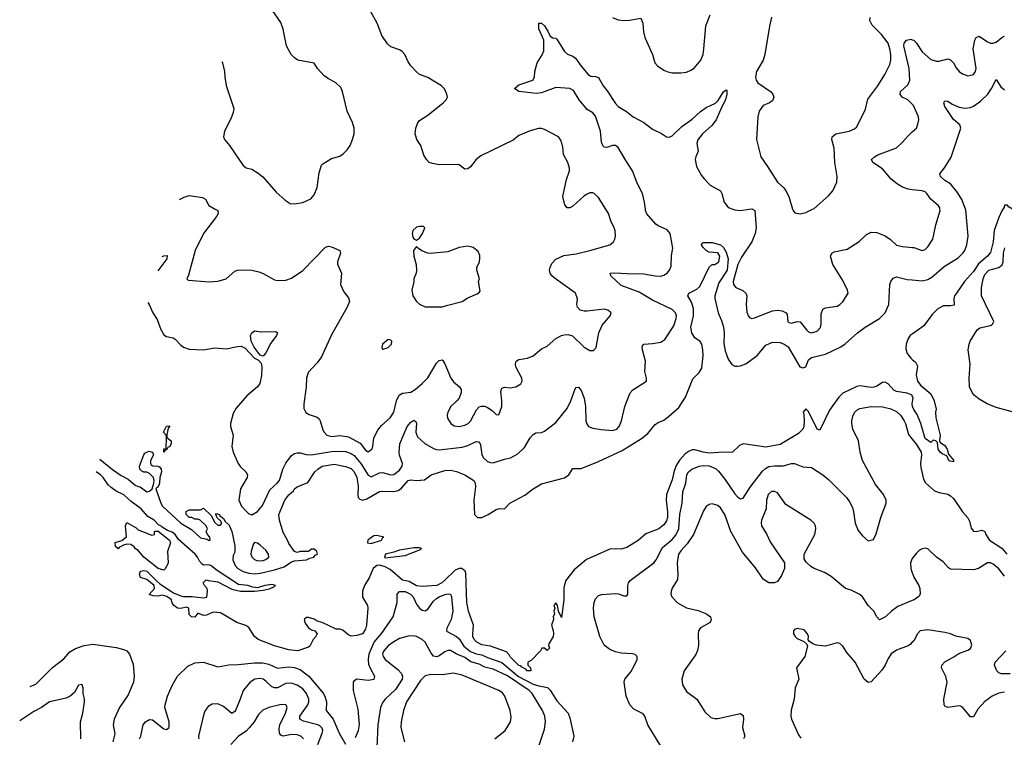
# Model space of a CAD drawing. Header units: inches. Extents: x 1473912 to 1647258, y 640388 to 773423.
# Tile 231 of 256: x 1483716 to 1490648, y 736281 to 741335. Entities that reach past the tile are written whole.
import ezdxf

# ---------------------------------------------------------------- set-up
doc = ezdxf.new("R2010")
doc.units = ezdxf.units.IN
doc.header["$MEASUREMENT"] = 0
for name, color, linetype in [('B4783', 7, 'Continuous'), ('B4784', 7, 'Continuous'), ('B4793', 7, 'Continuous'), ('B4794', 7, 'Continuous')]:
    doc.layers.add(name, color=color, linetype=linetype)

msp = doc.modelspace()

# ---------------------------------------------------------------- linework, layer by layer
at = {"layer": 'B4783', "color": 5}
for points, elevation in [([(1484619.2, 739342.7), (1484626.5, 739330), (1484653.7, 739270), (1484682.8, 739222.8), (1484710, 739153.7), (1484730, 739116.4), (1484750, 739104.2), (1484795.5, 739095.5), (1484810, 739086), (1484850, 739041.6), (1484870, 739028.4), (1484910, 739014.4), (1485010, 739010.6), (1485090, 739023.8), (1485170, 739018), (1485250, 739034.4), (1485275.3, 739035.3), (1485302.2, 739022.2), (1485370, 738950.5), (1485396.1, 738936.1), (1485415.3, 738915.3), (1485420.3, 738890), (1485419, 738830), (1485406.5, 738773.5), (1485390, 738749.5), (1485314.4, 738685.6), (1485240.5, 738599.5), (1485218, 738562), (1485199.5, 738490), (1485200.3, 738470), (1485218.5, 738410), (1485210.2, 738330), (1485218.8, 738290), (1485254.6, 738210), (1485270, 738187), (1485308.7, 738150), (1485320.3, 738130), (1485316.5, 738110), (1485271.6, 738030), (1485258.3, 737950), (1485278.3, 737910), (1485310, 737873.4), (1485330, 737855.8), (1485350, 737848.2), (1485390, 737872), (1485426.5, 737913.5), (1485476.5, 738023.5), (1485529.8, 738070), (1485544.8, 738090), (1485568.8, 738170), (1485590, 738212.1), (1485630, 738265.5), (1485650, 738279.1), (1485670, 738284.7), (1485690, 738283.6), (1485732.5, 738272.5), (1485770, 738270.8), (1485910, 738293.3), (1485990, 738297), (1486010, 738294.1), (1486050, 738279.4), (1486070, 738264.6), (1486118.8, 738210), (1486170, 738126.4), (1486190, 738115.7), (1486250, 738144.8), (1486270, 738145.5), (1486330, 738128.6), (1486350, 738132.2), (1486390, 738163), (1486409.8, 738190), (1486411.6, 738210), (1486389, 738269), (1486386.5, 738286.5), (1486391.9, 738348.1), (1486443.7, 738470), (1486470, 738501.3), (1486490, 738514.3), (1486504.4, 738504.4), (1486509.1, 738490), (1486504.4, 738430), (1486517.6, 738397.6), (1486568.8, 738350), (1486630, 738315.3), (1486650, 738307.1), (1486670, 738305.8), (1486830, 738324.7), (1486870, 738336.8), (1486930, 738363.5), (1486942.8, 738362.8), (1486950, 738360.9), (1486960.3, 738340.3), (1486969.4, 738270), (1486980.3, 738250), (1487010, 738223.1), (1487030, 738215.3), (1487050, 738214), (1487130, 738240.9), (1487170.7, 738249.3), (1487223.1, 738276.9), (1487270, 738322.6), (1487309.9, 738390.1), (1487330, 738414), (1487350, 738425.7), (1487390, 738427.4), (1487410, 738436), (1487490, 738498.3), (1487570, 738596.5), (1487596.2, 738650), (1487625.6, 738734.4), (1487634.5, 738745.5), (1487650, 738748), (1487670, 738723), (1487689.2, 738670), (1487698.2, 738610), (1487702.7, 738510), (1487708.3, 738488.3), (1487720.3, 738470), (1487750, 738457.1), (1487810, 738449.4), (1487890, 738442.8), (1487919.5, 738450), (1487937.2, 738470), (1487953.5, 738510), (1487975.1, 738610), (1488013.3, 738706.7), (1488031.6, 738728.4), (1488128.7, 738790), (1488129, 738810), (1488118, 738858), (1488122.7, 738930), (1488100.4, 739010), (1488098, 739030), (1488101.5, 739038.5), (1488110, 739050.3), (1488170, 739053.6), (1488230, 739063.1), (1488258.4, 739081.6), (1488321.3, 739178.7), (1488338, 739230), (1488339.4, 739250), (1488333.3, 739270), (1488310, 739294), (1488170, 739358.5), (1488076.3, 739416.3), (1487950, 739462.9), (1487878, 739530), (1487874, 739550), (1487906.8, 739553.2), (1487990, 739546.4), (1488110, 739545.7), (1488190, 739531), (1488230, 739528.6), (1488250, 739534.6), (1488274.5, 739550), (1488291.6, 739570), (1488301.7, 739598.3), (1488304.7, 739675.3), (1488313.4, 739726.6), (1488295.6, 739830), (1488274.7, 739854.8), (1488210, 739884.2), (1488195.3, 739895.3), (1488130, 739967.6), (1488122, 739990), (1488120.8, 740000)], 740), ([(1485093.2, 740000), (1485110.4, 739990), (1485112.2, 739970), (1485101.1, 739950), (1485010.3, 739830), (1484950.4, 739710), (1484903.5, 739536.5), (1484892, 739510), (1484901, 739501), (1485050, 739488.2), (1485110, 739493.4), (1485170, 739510.7), (1485230, 739563), (1485250, 739570.5), (1485285.6, 739574.4), (1485350, 739570.3), (1485398.9, 739558.9), (1485430, 739548), (1485510, 739502.8), (1485530, 739497.3), (1485590, 739501.6), (1485630, 739514.4), (1485710, 739568.4), (1485870, 739733), (1485890, 739739.3), (1485910, 739734.9), (1485970.7, 739710), (1485974.9, 739690), (1485952.4, 739630), (1485952.5, 739612.5), (1485980.4, 739550), (1485974.9, 739470), (1485999, 739419), (1486030, 739376), (1486038, 739350), (1486022.4, 739310), (1485910, 739114.5), (1485840, 738960), (1485810, 738918.7), (1485746.7, 738850), (1485735.3, 738810), (1485732.7, 738747.3), (1485715.3, 738630), (1485715.8, 738595.8), (1485730, 738567.7), (1485753.7, 738553.7), (1485810, 738534.9), (1485823.9, 738523.9), (1485832.2, 738510), (1485850, 738447.3), (1485858.7, 738430), (1485878, 738410), (1485910, 738400.2), (1485972.9, 738407.1), (1486030, 738397.5), (1486112.9, 738352.9), (1486150, 738302.6), (1486170, 738292.4), (1486194.3, 738310), (1486203, 738330), (1486209.7, 738390), (1486236.3, 738443.7), (1486263.7, 738476.3), (1486323.5, 738530), (1486349.7, 738570), (1486368.4, 738651.6), (1486387.2, 738690), (1486410, 738704.7), (1486470, 738711.6), (1486500.5, 738730), (1486550, 738772.2), (1486590, 738812.2), (1486650, 738915.8), (1486670, 738935.8), (1486690, 738940.5), (1486695.6, 738935.6), (1486710, 738910.8), (1486751.8, 738810), (1486770, 738784.4), (1486813, 738750), (1486823.1, 738730), (1486823.1, 738710), (1486808.8, 738670), (1486794.4, 738650), (1486752.4, 738610), (1486730.4, 738570), (1486726.4, 738550), (1486728.5, 738528.5), (1486750.3, 738490.3), (1486774.7, 738474.7), (1486810, 738470.3), (1486850, 738479.1), (1486873, 738490), (1486890, 738508.5), (1486931.6, 738588.4), (1486950, 738608.4), (1486966.3, 738613.7), (1486990, 738612.2), (1487010, 738603.1), (1487041.7, 738581.7), (1487070, 738554.8), (1487090, 738551.3), (1487109.6, 738610.4), (1487111.1, 738650), (1487103.5, 738716.5), (1487110, 738738.8), (1487130, 738746), (1487170, 738742), (1487209.7, 738750.3), (1487243.7, 738770), (1487254.5, 738790), (1487251.8, 738810), (1487209.8, 738890), (1487206.4, 738910), (1487212, 738930), (1487230, 738941.1), (1487290, 738950.2), (1487330, 738966.9), (1487390, 739016.5), (1487430, 739034.9), (1487490.5, 739089.5), (1487530, 739111.3), (1487550, 739116.5), (1487577.2, 739117.2), (1487607.4, 739107.4), (1487690, 739028.2), (1487730, 739005.5), (1487755.1, 739004.9), (1487774, 739026), (1487794, 739130), (1487815.6, 739184.4), (1487872, 739250), (1487880.9, 739270), (1487857.2, 739290), (1487830, 739295.1), (1487710, 739281.3), (1487690, 739281.1), (1487660.9, 739290), (1487642, 739310), (1487639.1, 739330), (1487642.6, 739370), (1487628.4, 739408.4), (1487477.8, 739517.8), (1487462.9, 739530), (1487449.6, 739550), (1487445.6, 739570), (1487449.6, 739590), (1487462.5, 739617.5), (1487490.8, 739649.2), (1487545.8, 739674.2), (1487633.4, 739686.6), (1487730.8, 739709.2), (1487869.6, 739750.4), (1487896, 739770), (1487906.6, 739790), (1487909.5, 739810), (1487907.3, 739850), (1487901.6, 739870), (1487878, 739918), (1487860.4, 739970), (1487841.5, 740000)], 760), ([(1488737.6, 740000), (1488750, 739996), (1488790, 739991.7), (1488848.3, 740000)], 740), ([(1488875.2, 740000), (1488892, 739990), (1488900.7, 739870), (1488895, 739830), (1488870.2, 739770), (1488798.5, 739661.5), (1488771.8, 739610), (1488737.8, 739490), (1488740.2, 739470), (1488757.6, 739450), (1488806.7, 739426.7), (1488828.4, 739408.4), (1488835.3, 739390), (1488830.4, 739330), (1488836.1, 739276.1), (1488846, 739246), (1488856.3, 739236.3), (1488870, 739230.7), (1488890, 739234.9), (1489015.9, 739284.1), (1489050, 739288.4), (1489084.3, 739284.3), (1489111.5, 739271.5), (1489119.3, 739259.3), (1489124.9, 739210), (1489130, 739202), (1489150, 739198), (1489189.6, 739210.4), (1489210, 739208.2), (1489254.4, 739150), (1489270, 739135.8), (1489290, 739130.4), (1489330, 739141.7), (1489353.5, 739166.5), (1489358.5, 739190), (1489357.7, 739262.3), (1489370, 739297.3), (1489390, 739306.4), (1489470, 739318.4), (1489490, 739328.2), (1489511, 739349), (1489547.8, 739410), (1489544.7, 739430), (1489510, 739498.4), (1489440.5, 739610), (1489425.1, 739670), (1489433.2, 739690), (1489450, 739700.5), (1489540.5, 739719.5), (1489626.6, 739773.4), (1489677.7, 739822.3), (1489710, 739838), (1489750, 739836.4), (1489810, 739812.4), (1489846.7, 739786.7), (1489890, 739747.6), (1489930, 739736.5), (1490000, 739731.2)], 740), ([(1489157.6, 740000), (1489160.7, 739990), (1489174, 739974), (1489210, 739967.3), (1489250, 739977.1), (1489297.5, 740000)], 760), ([(1484281.1, 738239.5), (1484368.2, 738168.2), (1484430, 738125), (1484478.6, 738098.6), (1484530, 738057.4), (1484550, 738046.5), (1484564.9, 738044.9), (1484610, 738010.7), (1484630, 738015.5), (1484649.3, 738030), (1484660.9, 738070), (1484662, 738090), (1484657, 738110), (1484630, 738139.3), (1484610, 738149.3), (1484589.3, 738149.3), (1484576.5, 738156.5), (1484562, 738170), (1484559, 738190), (1484589, 738271), (1484598, 738282), (1484624.7, 738295.3), (1484651.3, 738290), (1484658, 738270), (1484636.3, 738230), (1484636.3, 738210), (1484640.9, 738200.9), (1484652.8, 738192.8), (1484690.3, 738190.3), (1484703.1, 738183.1), (1484713, 738170), (1484714.9, 738150), (1484703, 738110), (1484700.5, 738070), (1484690, 738045.2), (1484674.8, 738030), (1484709.2, 737930), (1484721.7, 737910), (1484850, 737789.3), (1484925.4, 737745.4), (1484990, 737686.7), (1485036, 737676), (1485050, 737666.8), (1485058, 737670), (1485055.3, 737690), (1485038, 737710), (1485028, 737730), (1485038, 737750), (1485028, 737770), (1484986, 737810), (1484970, 737818), (1484950, 737818), (1484928.7, 737828.7), (1484908, 737830), (1484888.7, 737850), (1484889, 737871), (1484910, 737882), (1484990, 737882), (1485010, 737894), (1485063.6, 737843.6), (1485090, 737794), (1485110, 737774), (1485130, 737774), (1485138, 737790), (1485130, 737806), (1485107.3, 737827.3), (1485098, 737850), (1485102, 737858), (1485122, 737850), (1485123.6, 737843.6), (1485150, 737822), (1485162, 737802), (1485190, 737776), (1485210, 737731.3), (1485231.6, 737628.4), (1485230, 737584), (1485218.3, 737561.7), (1485216.3, 737530), (1485232.3, 737490), (1485250.9, 737470), (1485288.8, 737448.8), (1485330, 737436.3), (1485370, 737433.2), (1485410, 737437.6), (1485510, 737460.1), (1485577.5, 737482.5), (1485630, 737516.2), (1485650, 737523.2), (1485734, 737530), (1485757.5, 737542.5), (1485786, 737550), (1485796.6, 737563.4), (1485811.8, 737570), (1485808.7, 737588.7), (1485790, 737606), (1485770, 737606), (1485748.9, 737588.9), (1485691.1, 737588.9), (1485670, 737582), (1485650, 737589), (1485610, 737645.2), (1485601.6, 737670), (1485570, 737723.7), (1485543.9, 737810), (1485541, 737850), (1485582, 737950), (1485610, 737987.7), (1485643.1, 738016.9), (1485650, 738030.4), (1485670, 738044.9), (1485744.8, 738075.2), (1485794.5, 738150), (1485814, 738170), (1485846.6, 738190), (1485930, 738204.2), (1486010, 738188.8), (1486050, 738173.2), (1486070, 738150.3), (1486090.2, 738109.8), (1486099.7, 738050), (1486095.8, 737990), (1486099.5, 737970), (1486110, 737957.6), (1486130, 737950.2), (1486160.2, 737959.8), (1486250, 738011.6), (1486270, 738014.8), (1486350, 738011.1), (1486381.5, 738018.5), (1486404.5, 738035.5), (1486450.5, 738090.5), (1486470, 738095.5), (1486510, 738090.7), (1486566.3, 738093.7), (1486613.2, 738130), (1486710, 738159), (1486750, 738161.3), (1486790, 738152.7), (1486851, 738130), (1486913.1, 738090), (1486922.8, 738070), (1486925.3, 738045.3), (1486913.5, 737950), (1486919, 737850), (1486939.5, 737830), (1486968.4, 737828.4), (1487014.2, 737850), (1487070, 737885.5), (1487092.9, 737892.9), (1487130, 737891), (1487166.6, 737930), (1487272.7, 737987.3), (1487330, 738031.4), (1487390, 738067.2), (1487551.8, 738108.2), (1487581.6, 738130), (1487610, 738174.8), (1487670, 738174.4), (1487790, 738222.3), (1487958.3, 738301.7), (1488094.3, 738385.7), (1488138.2, 738421.8), (1488190, 738483.8), (1488210, 738497.6), (1488250, 738514.9), (1488282.5, 738537.5), (1488356.1, 738603.9), (1488402.7, 738677.3), (1488455.2, 738804.8), (1488500.7, 738850), (1488519.1, 738880.9), (1488527.7, 738970), (1488526.4, 739010), (1488517.4, 739050), (1488507.8, 739067.8), (1488470, 739095.5), (1488449, 739130), (1488441.8, 739170), (1488459.6, 739250), (1488460.2, 739300.2), (1488446.6, 739346.6), (1488420.7, 739390), (1488426.6, 739410), (1488483.6, 739436.4), (1488505.1, 739454.9), (1488570, 739591.3), (1488590, 739611.3), (1488610, 739611.3), (1488638, 739630), (1488644, 739670), (1488630, 739692.3), (1488570, 739698.7), (1488550, 739708.3), (1488527.2, 739730), (1488516.2, 739750), (1488520.1, 739759.9), (1488530, 739765.5), (1488590, 739766.7), (1488650, 739748.2), (1488671.6, 739731.6), (1488690, 739698), (1488704.7, 739650), (1488695.6, 739570), (1488637.8, 739482.2), (1488610.2, 739390), (1488610.3, 739370.3), (1488632.9, 739270), (1488656.4, 739216.4), (1488670.1, 739170), (1488674.7, 739130), (1488674.1, 739054.1), (1488682, 739002), (1488703.4, 738943.4), (1488730, 738906.7), (1488750, 738895.9), (1488770, 738894.5), (1488790, 738896.9), (1488828.5, 738911.5), (1488907.1, 738970), (1488970, 739042), (1489015.6, 739064.4), (1489070, 739062), (1489098.9, 739050), (1489125.8, 739030), (1489209.1, 738890), (1489230, 738883), (1489251.7, 738890), (1489270, 738939.3), (1489290, 738956.5), (1489390, 738979.6), (1489498, 739030), (1489528.6, 739051.4), (1489613.3, 739130), (1489668.2, 739170), (1489769, 739231), (1489808, 739270), (1489834.7, 739330), (1489841.7, 739470), (1489848, 739492), (1489865.4, 739514.6), (1489890, 739522.8), (1489964.5, 739504.5), (1490000, 739501.9)], 720), ([(1484718.5, 739666.6), (1484730, 739671.2), (1484754.1, 739674.1), (1484752, 739650), (1484687.5, 739565.4)], 740), ([(1490000, 739120.3), (1489985.8, 739110), (1489970, 739089.7), (1489956.6, 739050), (1489955.6, 739015.6), (1489965, 738985), (1489990, 738950.4), (1490000, 738941.5)], 720), ([(1490000, 738685.8), (1489998.3, 738690), (1489965, 738705), (1489890, 738717), (1489870, 738725.4), (1489831.1, 738771.1), (1489810, 738782.7), (1489790, 738779.3), (1489750, 738753.5), (1489730, 738746.3), (1489710, 738744.9), (1489630, 738755.8), (1489610, 738752.7), (1489510, 738704.2), (1489482.6, 738677.4), (1489416.2, 738583.8), (1489350, 738445.2), (1489329.7, 738450), (1489270, 738575.3), (1489250, 738595.3), (1489231.3, 738570), (1489236.8, 738556.8), (1489239.5, 738510), (1489235.6, 738470), (1489228.8, 738450), (1489200, 738420), (1489070, 738343.9), (1488970, 738323.7), (1488810, 738348.3), (1488782.9, 738337.1), (1488734, 738290), (1488710, 738286.2), (1488668.3, 738288.3), (1488570, 738282), (1488528.1, 738288.1), (1488470, 738305.7), (1488450, 738304.9), (1488430, 738297.4), (1488401.9, 738278.1), (1488364.1, 738235.9), (1488340.5, 738199.5), (1488323.3, 738156.7), (1488310, 738095.1), (1488269.4, 737990.6), (1488266.2, 737950), (1488276.8, 737870), (1488276, 737830), (1488270, 737805.1), (1488250, 737777.6), (1488216.3, 737750), (1488125, 737715), (1488070, 737667.3), (1487990, 737617.2), (1487950, 737605.2), (1487910, 737609.3), (1487870, 737606), (1487706, 737534), (1487620.2, 737459.8), (1487558, 737382), (1487545.8, 737334.2), (1487547.3, 737250), (1487530, 737126), (1487508.7, 737168.7), (1487501.2, 737210), (1487490, 737228.7), (1487476, 737210), (1487482.8, 737190), (1487476, 737170), (1487481, 737150), (1487471, 737130), (1487474.8, 737110), (1487459.1, 737070), (1487472.3, 737032.3), (1487474.4, 737010), (1487472.4, 736990), (1487440.7, 736939.3), (1487438.8, 736930), (1487446.8, 736910), (1487430, 736893.2), (1487410, 736908.7), (1487392, 736908), (1487382, 736890), (1487316.9, 736823.1), (1487294, 736810), (1487294, 736790), (1487311.3, 736771.3), (1487314, 736750), (1487289, 736750), (1487280.4, 736760.4), (1487250, 736774), (1487244.2, 736784.2), (1487230, 736787.2), (1487170, 736847.2), (1487162.7, 736862.7), (1487142.6, 736882.6), (1487030, 736922.8), (1486970, 736933.3), (1486934, 736950), (1486915.8, 736970), (1486907.2, 736990), (1486905.7, 737010), (1486911.7, 737071.7), (1486875.4, 737170), (1486863.2, 737230), (1486856.1, 737436.1), (1486851.9, 737451.9), (1486828.8, 737468.8), (1486810, 737469.8), (1486781.3, 737458.7), (1486710, 737386.8), (1486688.9, 737370), (1486651.6, 737350), (1486550, 737343.5), (1486510, 737348.2), (1486458.1, 737378.1), (1486410, 737388.3), (1486323.9, 737463.9), (1486290, 737481.4), (1486250, 737493.6), (1486230, 737491.5), (1486205, 737470), (1486175.4, 737404.6), (1486143.8, 737350), (1486129.2, 737310), (1486128.9, 737268.9), (1486163.8, 737210), (1486166.4, 737190), (1486158.4, 737070), (1486150, 737042), (1486130, 737009.3), (1486090, 736997.2), (1486050, 736994), (1486026.3, 737006.3), (1485990, 737035.3), (1485970, 737042), (1485943.1, 737043.1), (1485846, 737090), (1485810, 737099), (1485790, 737112.7), (1485750, 737125.2), (1485736, 737124), (1485718, 737110), (1485725.2, 737085.2), (1485750, 737051.3), (1485770, 737038), (1485794, 737030), (1485811.3, 737010), (1485802, 736990), (1485782, 736970), (1485758, 736922), (1485750, 736915.3), (1485674, 736890), (1485610, 736896.2), (1485510, 736926.2), (1485396, 736970), (1485369.5, 736990), (1485330, 737054.5), (1485307.9, 737067.9), (1485245.2, 737090), (1485130, 737158.5), (1485077.1, 737162.9), (1485030, 737141.2), (1485010, 737139), (1484970, 737155.3), (1484950, 737128), (1484926, 737130), (1484910, 737146), (1484906, 737190), (1484890, 737198), (1484850.9, 737189.1), (1484828, 737190), (1484802, 737210), (1484790, 737228), (1484784, 737250), (1484752, 737272), (1484718, 737282), (1484690, 737275.3), (1484656.4, 737276.4), (1484627.3, 737287.3), (1484666, 737330), (1484662, 737350), (1484612, 737392), (1484566.3, 737406.3), (1484559.3, 737430), (1484566, 737450), (1484590, 737456.4), (1484610.3, 737450.3), (1484680.3, 737380.3), (1484703.1, 737363.1), (1484798.7, 737298.7), (1484850, 737276.3), (1484870, 737273), (1484930, 737273), (1485010, 737263), (1485032.7, 737267.3), (1485038, 737310), (1485035.3, 737330), (1485018, 737350), (1485008.7, 737370), (1485029, 737391), (1485044.7, 737384.7), (1485110, 737376), (1485210, 737324.7), (1485270.7, 737310.7), (1485369.2, 737310.8), (1485430, 737318), (1485474, 737326), (1485510, 737342.8), (1485516, 737350), (1485490, 737356.9), (1485442, 737350), (1485390, 737334.3), (1485357.7, 737337.7), (1485322, 737350), (1485257.2, 737357.2), (1485099.8, 737459.8), (1485060.9, 737490), (1485044.2, 737495.8), (1485010, 737492.7), (1484999.5, 737499.5), (1484980.9, 737520.9), (1484967.6, 737550), (1484950.9, 737570), (1484833.8, 737673.8), (1484809.7, 737710), (1484790, 737725.7), (1484757, 737737), (1484720.1, 737760.1), (1484710, 737771.2), (1484695.3, 737775.3), (1484663.7, 737810), (1484617.1, 737837.1), (1484570, 737890.7), (1484501.1, 737941), (1484450, 737989.7), (1484395, 738015), (1484359.5, 738039.5), (1484338.8, 738058.8), (1484303.9, 738110), (1484284.4, 738130), (1484254.1, 738151.5)], 720), ([(1488230, 736217.6), (1488137.1, 736370), (1488116.4, 736430), (1488105.4, 736445.4), (1488040.2, 736480.2), (1488010.3, 736510), (1487985.5, 736570), (1487971.4, 736670), (1487976.1, 736690), (1488017.7, 736742.3), (1488045.2, 736790), (1488062.3, 736830), (1488063.8, 736850), (1488050, 736863.8), (1488031.3, 736870), (1487950, 736874), (1487910, 736882.8), (1487870, 736899.1), (1487831.7, 736930), (1487800.8, 736990), (1487760.9, 737130), (1487756.5, 737190), (1487761.1, 737230), (1487770, 737257.2), (1487790, 737280.7), (1487812.8, 737287.2), (1487910, 737292.8), (1487930.7, 737290.7), (1487970, 737276.3), (1487990, 737278), (1487998.4, 737290), (1487997.6, 737350), (1488003.2, 737370), (1488014.9, 737385.1), (1488180.7, 737510), (1488196.6, 737530), (1488242.4, 737617.6), (1488310, 737674.8), (1488336.1, 737703.9), (1488355.9, 737750), (1488363.6, 737850), (1488379.5, 737930), (1488385.7, 738010), (1488406.4, 738070), (1488412.2, 738130), (1488424.9, 738150), (1488448.9, 738170), (1488500.7, 738190), (1488530, 738195.5), (1488570, 738194.1), (1488614.5, 738174.5), (1488635.3, 738155.3), (1488679.8, 738099.8), (1488750, 737996.9), (1488770, 737973.6), (1488790, 737959.5), (1488810, 737966), (1488857.6, 738042.4), (1488944.9, 738155.1), (1488965.9, 738174.1), (1488990, 738187.1), (1489030, 738193.5), (1489090, 738192.4), (1489149.6, 738209.6), (1489169.7, 738209.7), (1489230, 738185.1), (1489290, 738181.6), (1489369.8, 738129.8), (1489410, 738097.7), (1489536.4, 737970), (1489558.7, 737938.7), (1489578.4, 737898.4), (1489587, 737870), (1489598.9, 737790), (1489618.3, 737738.3), (1489650, 737699.3), (1489690, 737665.2), (1489726, 737674), (1489745.8, 737714.2), (1489777.6, 737830), (1489815.3, 737930), (1489815.8, 737950), (1489796.5, 737990), (1489741.6, 738061.6), (1489649.2, 738230), (1489632.6, 738290), (1489621.2, 738370), (1489582.6, 738450), (1489574, 738490), (1489574.7, 738510), (1489584.7, 738550), (1489594.7, 738570), (1489610, 738585.3), (1489630, 738596.5), (1489710, 738611.3), (1489790, 738607.5), (1489850, 738595.2), (1489890, 738575.3), (1489916.2, 738550), (1489943.7, 738510), (1489953.1, 738490), (1489973.6, 738413.6), (1490000, 738380.7)], 740), ([(1490000, 738628.7), (1489999.8, 738630), (1490000, 738631)], 720), ([(1490000, 737244.5), (1489897.4, 737202.6), (1489853.4, 737170), (1489810.8, 737130), (1489770, 737109.3), (1489750, 737128.7), (1489728.3, 737170), (1489689.7, 737210), (1489650, 737269.6), (1489630, 737287.6), (1489570, 737318.4), (1489529.7, 737329.7), (1489430, 737413.6), (1489381.3, 737441.3), (1489309.7, 737469.7), (1489285.1, 737485.1), (1489253.6, 737513.6), (1489238, 737538), (1489238, 737570), (1489313.6, 737710), (1489320.9, 737750), (1489318, 737770), (1489309.2, 737790), (1489285.2, 737810), (1489110, 737920.5), (1489050, 738002.9), (1489030, 738012.5), (1489010, 738011.8), (1488984.2, 737990), (1488972.6, 737950), (1488970.3, 737890), (1488938.2, 737810), (1488935, 737790), (1488938.2, 737770), (1488974.9, 737710), (1488998.4, 737658.4), (1489100.5, 737510), (1489100.5, 737470), (1489079.2, 737420.8), (1489050, 737379.3), (1489030, 737369.4), (1488990, 737369.6), (1488950, 737395.6), (1488895.6, 737475.6), (1488804.2, 737584.3), (1488721.6, 737730), (1488679.2, 737850), (1488650, 737896.2), (1488630, 737914.5), (1488590, 737926), (1488570, 737920.9), (1488550, 737906), (1488530, 737876), (1488460.2, 737710), (1488415.8, 737644.2), (1488370, 737594.2), (1488353.8, 737570), (1488343.8, 737510), (1488349.1, 737430), (1488346.4, 737393.6), (1488308.9, 737331.1), (1488302.4, 737310), (1488300.4, 737290), (1488307, 737270), (1488347.1, 737227.1), (1488410, 737192.8), (1488493.7, 737173.7), (1488551.7, 737151.7), (1488578.8, 737130), (1488584.9, 737110), (1488576.3, 737090), (1488510, 737051.8), (1488495.8, 737030), (1488491.6, 737008.4), (1488494.4, 736930), (1488488.2, 736891.8), (1488476.4, 736863.6), (1488394.9, 736750), (1488378.7, 736690), (1488381.3, 736650), (1488410, 736603), (1488482, 736550), (1488539.9, 736459.9), (1488581.1, 736421.1), (1488610, 736413.1), (1488630, 736414), (1488790, 736448.4), (1488810, 736434), (1488811.6, 736410), (1488803.8, 736350), (1488820.5, 736290), (1488812.4, 736270)], 760), ([(1489999.9, 737540.1), (1489987.7, 737510), (1489990.5, 737470), (1490000, 737439.8)], 760), ([(1486080.7, 736279.3), (1486102.2, 736330), (1486109.4, 736370.6), (1486098.4, 736478.4), (1486065.4, 736610), (1486066.5, 736670), (1486075.4, 736684.6), (1486090, 736693.7), (1486170, 736684), (1486210.4, 736690), (1486216.5, 736710), (1486184.6, 736764.6), (1486175, 736795), (1486171.7, 736830), (1486176.7, 736870), (1486212, 736950), (1486265.4, 737014.6), (1486344.3, 737130), (1486372.6, 737230), (1486373, 737290), (1486390, 737307), (1486411.6, 737308.4), (1486430, 737306.8), (1486467.1, 737290), (1486485.8, 737270), (1486510, 737218.4), (1486530, 737189.6), (1486550, 737176.2), (1486570, 737172), (1486590, 737183.7), (1486630, 737238.9), (1486650, 737257.8), (1486668.8, 737270), (1486710, 737285.8), (1486731.9, 737291.9), (1486748, 737290), (1486756.8, 737270), (1486764.3, 737170), (1486753.6, 737110), (1486723.7, 737050), (1486721.8, 737030), (1486725.2, 737025.2), (1486792.2, 736992.2), (1486810, 736973.5), (1486843.1, 736923.1), (1486890, 736886.2), (1486929.7, 736869.7), (1486970, 736861.9), (1487010, 736842.9), (1487110, 736807.3), (1487227.2, 736710), (1487330, 736656.1), (1487370, 736643.8), (1487432.5, 736632.5), (1487450, 736613.8), (1487497.5, 736537.5), (1487577, 736450), (1487590, 736418), (1487617.6, 736290), (1487607.2, 736250)], 740), ([(1490000, 736950.7), (1489984.7, 736935.3), (1489970, 736925.6), (1489890, 736895.6), (1489850.5, 736870), (1489830, 736836), (1489810.2, 736789.8), (1489786, 736754), (1489710, 736671.3), (1489690, 736666.6), (1489660.5, 736690), (1489597.2, 736810), (1489538.9, 736878.9), (1489510, 736922.7), (1489490, 736941.2), (1489470, 736946), (1489390, 736922.7), (1489326, 736930), (1489300.2, 736940.2), (1489276.4, 736956.4), (1489268, 736968), (1489268.7, 736990), (1489262, 737010), (1489238, 737038), (1489190, 737046.6), (1489170, 737039.3), (1489163, 737030), (1489163.8, 737010), (1489174.8, 736990), (1489190, 736977.3), (1489236, 736956), (1489258, 736938), (1489262, 736922), (1489242.8, 736850), (1489184.7, 736770), (1489200.7, 736690), (1489176.3, 736630), (1489168, 736550), (1489146.7, 736473.3), (1489145.2, 736430), (1489149.3, 736410), (1489198, 736298), (1489215, 736275)], 780), ([(1483790.3, 736638.6), (1483830, 736655.8), (1483947.9, 736772.1), (1484026.8, 736833.2), (1484070, 736882.3), (1484110, 736907.7), (1484170, 736927.9), (1484230, 736936.5), (1484394.1, 736914.1), (1484450, 736900.5), (1484470.8, 736890.8), (1484490, 736866.6), (1484515.9, 736795.9), (1484522.5, 736710), (1484518, 736670), (1484480, 736580), (1484419.5, 736490), (1484381.8, 736410), (1484374.8, 736370), (1484385.2, 736305.2), (1484370.7, 736249.3)], 740), ([(1487368.4, 736211.6), (1487410, 736338.8), (1487417.3, 736390), (1487413.3, 736430), (1487396.8, 736470), (1487323.4, 736590), (1487302.9, 736610), (1487150, 736714.5), (1487050, 736761.1), (1486990, 736776.2), (1486950, 736796.1), (1486892.8, 736812.7), (1486850, 736843.5), (1486789.9, 736869.9), (1486750, 736893), (1486730, 736892.8), (1486710, 736884.1), (1486670, 736855), (1486652, 736848), (1486630, 736851.8), (1486612.6, 736872.6), (1486570.5, 736950.5), (1486550, 736970.8), (1486510, 736991.8), (1486490, 736996.2), (1486450, 736994.4), (1486390, 736977), (1486350, 736954.5), (1486310, 736924.6), (1486278.8, 736890), (1486271.1, 736870), (1486274.2, 736850), (1486289.2, 736830), (1486378.3, 736758.3), (1486403.2, 736730), (1486410.9, 736710), (1486407.9, 736690), (1486362.2, 736617.8), (1486287.8, 736550), (1486272, 736528), (1486256.3, 736490), (1486238, 736370), (1486229.3, 736210)], 760), ([(1484558.8, 736270), (1484569.2, 736290), (1484586.1, 736370), (1484600.7, 736390), (1484630, 736406.2), (1484650, 736404.1), (1484730, 736341), (1484750, 736336.9), (1484768.9, 736351.1), (1484768.3, 736390), (1484738.2, 736490), (1484739.3, 736510), (1484756.5, 736570), (1484790, 736645.6), (1484827.2, 736712.8), (1484899, 736781), (1484950, 736806), (1485010.3, 736809.7), (1485110, 736776.4), (1485188.4, 736791.6), (1485253.5, 736793.5), (1485370, 736805.4), (1485425.4, 736805.4), (1485470, 736796.6), (1485530, 736767.9), (1485610, 736776.6), (1485651.8, 736771.8), (1485690, 736759.3), (1485752.2, 736712.2), (1485852.7, 736592.7), (1485864.9, 736570), (1485877.1, 736530), (1485872.8, 736470), (1485923.6, 736410), (1485964.5, 736310), (1486010, 736233)], 740), ([(1487060.5, 736270), (1487133.6, 736330), (1487171.5, 736390), (1487176.1, 736423.9), (1487169.7, 736470), (1487131.1, 736570), (1487114.1, 736594.1), (1487090, 736610.8), (1486830, 736719), (1486770, 736733.3), (1486690, 736720.3), (1486610, 736722.5), (1486570, 736713.5), (1486538.4, 736681.6), (1486439.8, 736530), (1486417.2, 736470), (1486401, 736390), (1486398.4, 736350), (1486424.9, 736250)], 780), ([(1484146.6, 736270), (1484145.1, 736390), (1484160.7, 736450), (1484172.7, 736530), (1484172.5, 736552.5), (1484164, 736590), (1484164, 736630), (1484155.3, 736650), (1484150, 736652.7), (1484130, 736648.7), (1484102.5, 736597.5), (1484070.8, 736570), (1484042.6, 736557.4), (1483926, 736530), (1483870.1, 736489.9), (1483816, 736464), (1483730, 736406.4), (1483716, 736396)], 760), ([(1485815.2, 736230), (1485846.6, 736310), (1485849.2, 736330), (1485844.7, 736344.7), (1485830, 736362.3), (1485815.8, 736370), (1485714.4, 736394.4), (1485687.9, 736410), (1485689.2, 736430), (1485744.2, 736510), (1485750.5, 736530), (1485750.5, 736550), (1485735.5, 736590), (1485710, 736622), (1485670, 736649.3), (1485630, 736662.4), (1485590, 736660.5), (1485530, 736630.5), (1485510, 736628.8), (1485490, 736636.5), (1485450, 736677.5), (1485430, 736689.8), (1485410, 736694.7), (1485370.6, 736690), (1485339, 736670), (1485290, 736611.2), (1485269.3, 736550), (1485234.2, 736470), (1485230, 736462.4), (1485210, 736449.6), (1485150, 736497.2), (1485110, 736516.9), (1485070, 736514), (1485042.6, 736497.4), (1485022.4, 736470), (1485013.3, 736446.7), (1484974.7, 736290), (1484977.2, 736270)], 760), ([(1485714.1, 736270), (1485695.3, 736290), (1485670, 736298.6), (1485630, 736301.1), (1485570, 736289.2), (1485555.3, 736295.3), (1485544.7, 736310), (1485541.9, 736341.9), (1485547.6, 736370), (1485586.3, 736450), (1485599.8, 736490), (1485590, 736511), (1485547.3, 736510), (1485469.4, 736490.6), (1485428, 736472), (1485397.9, 736442.1), (1485366.5, 736390), (1485332.4, 736347.6), (1485310, 736325.2), (1485256.1, 736290), (1485203.1, 736230)], 780)]:
    msp.add_lwpolyline(points, dxfattribs=dict(at, elevation=elevation))
for points, elevation in [([(1486530, 739879.5), (1486510, 739873), (1486483, 739850), (1486478, 739830), (1486483.8, 739803.8), (1486490, 739791.3), (1486510, 739782), (1486530, 739796), (1486552.7, 739830), (1486568, 739870), (1486559, 739879)], 780), ([(1486870, 739740.9), (1486810, 739729.6), (1486730, 739699.5), (1486607.5, 739687.5), (1486589.6, 739689.6), (1486547.2, 739707.2), (1486522.7, 739722.7), (1486510, 739738), (1486487.3, 739710), (1486490.7, 739670), (1486507.7, 739610), (1486510.7, 739570), (1486507.3, 739550), (1486490.8, 739510), (1486490.7, 739489.3), (1486476, 739430), (1486484.7, 739390), (1486510.5, 739350.5), (1486530.5, 739330.5), (1486570, 739313.4), (1486690, 739313.4), (1486730, 739324.9), (1486830, 739351), (1486870, 739376), (1486936.5, 739403.5), (1486949.1, 739410.9), (1486957.2, 739422.8), (1486946, 739490), (1486952.7, 739510), (1486934, 739570), (1486934.5, 739590), (1486952, 739630), (1486955.5, 739655.5), (1486955.1, 739675.1), (1486942.7, 739702.7), (1486908.7, 739730)], 780), ([(1485416.7, 739136.7), (1485519.8, 739139.8), (1485532, 739130), (1485524.7, 739110), (1485483.8, 739056.2), (1485450, 738989.4), (1485430, 738965.2), (1485410, 738973.2), (1485402, 738982), (1485367.5, 739027.5), (1485345.2, 739070), (1485340.9, 739110), (1485349.4, 739130), (1485370, 739144)], 740), ([(1486310, 739082), (1486271.3, 739050), (1486265.4, 739025.4), (1486270, 739014), (1486274, 739014), (1486310, 739026.8), (1486334, 739050), (1486335.3, 739070), (1486330, 739078)], 780), ([(1484730, 738288.7), (1484730, 738312), (1484746, 738314), (1484748.7, 738390), (1484748, 738408), (1484729.5, 738430), (1484750, 738472), (1484770, 738474), (1484771.3, 738470), (1484761, 738459), (1484751.1, 738411.1), (1484751.6, 738391.6), (1484782, 738370), (1484782, 738350), (1484774, 738330), (1484758, 738322), (1484752.7, 738307.3), (1484738, 738302)], 720), ([(1484645.4, 737705.4), (1484666, 737710), (1484666, 737730), (1484670, 737734), (1484690, 737732), (1484771.3, 737670), (1484778, 737650), (1484756, 737590), (1484762, 737510), (1484742, 737470), (1484730, 737458), (1484690, 737469.2), (1484589.5, 737549.5), (1484553.2, 737593.2), (1484528.7, 737610), (1484522, 737622), (1484499, 737639), (1484470, 737642), (1484446, 737634), (1484419.6, 737620.4), (1484410, 737609.2), (1484390, 737626), (1484388, 737652), (1484434, 737666), (1484467.3, 737692.7), (1484462, 737770), (1484470, 737794), (1484535.3, 737755.3), (1484550, 737742)], 720), ([(1486230, 737702.9), (1486210, 737700.9), (1486168, 737670), (1486164, 737650), (1486190, 737647.1), (1486264.2, 737670), (1486272.6, 737687.4), (1486279, 737690)], 720), ([(1485370, 737654), (1485360.5, 737639.5), (1485345.7, 737590), (1485343.7, 737570), (1485350, 737551), (1485370, 737533), (1485390, 737524.9), (1485430, 737527.1), (1485450, 737533), (1485469.4, 737550), (1485467, 737570), (1485450, 737598), (1485410, 737633.2), (1485390, 737649.2)], 740), ([(1486490, 737615.7), (1486390, 737600.2), (1486350, 737584), (1486290.4, 737570), (1486284.4, 737550), (1486290, 737545.7), (1486330, 737548.9), (1486430, 737562.4), (1486536.9, 737603.1), (1486545.2, 737610), (1486530, 737615.4)], 720)]:
    msp.add_lwpolyline(points, close=True, dxfattribs=dict(at, elevation=elevation))
at = {"layer": 'B4784', "color": 5}
for points, elevation in [([(1485138.7, 741037.2), (1485144, 741030), (1485157.3, 740970), (1485159.1, 740930), (1485170, 740872), (1485223, 740710), (1485219, 740681), (1485202.4, 740637.6), (1485158, 740550), (1485150.6, 740510), (1485157.3, 740490), (1485193.4, 740450), (1485290, 740307.3), (1485310, 740290.8), (1485350, 740281), (1485394.6, 740254.6), (1485428.3, 740228.3), (1485520.9, 740120.9), (1485584.7, 740064.7), (1485621.1, 740041.1), (1485650, 740037.3), (1485710, 740047.3), (1485765.6, 740074.4), (1485790, 740102), (1485810, 740152), (1485823.9, 740256.1), (1485840.9, 740310), (1485850, 740320.7), (1485910, 740357.3), (1485970, 740374), (1485993.2, 740390), (1486021, 740419), (1486042, 740450), (1486059.6, 740490), (1486069.6, 740530), (1486069.6, 740570), (1486058.7, 740610), (1486021.3, 740690), (1485989.6, 740829.6), (1485976.6, 740856.6), (1485942.7, 740890), (1485882.7, 740922.7), (1485860.1, 740940.1), (1485813.2, 740990), (1485789.3, 741029.3), (1485675.3, 741050), (1485650, 741067), (1485627, 741090), (1485593.6, 741150), (1485570, 741268.7), (1485554, 741314), (1485475.1, 741430)], 780), ([(1487841.5, 740000), (1487790, 740082), (1487760.9, 740110), (1487750, 740115.8), (1487730, 740115.4), (1487710, 740106.6), (1487687.6, 740092.4), (1487610, 740020.9), (1487590, 740009.4), (1487569.6, 740009.6), (1487552.7, 740030), (1487540.7, 740090), (1487564.7, 740210), (1487587.6, 740270), (1487586, 740290), (1487574.7, 740330), (1487544.6, 740384.6), (1487540.5, 740440.5), (1487525.6, 740485.6), (1487509.6, 740509.6), (1487410, 740561.6), (1487390, 740567.8), (1487367.7, 740567.7), (1487310, 740553.1), (1487230, 740519.1), (1487190, 740486.8), (1486963, 740377), (1486930, 740349.4), (1486890, 740299.6), (1486870, 740285.1), (1486850, 740282.9), (1486810, 740311.8), (1486795.8, 740315.8), (1486670, 740313), (1486621.3, 740321.3), (1486599, 740330), (1486579, 740350), (1486560.2, 740380.2), (1486539, 740450), (1486511.9, 740491.9), (1486500.9, 740530), (1486504.5, 740570), (1486516.6, 740603.4), (1486530, 740624.7), (1486590, 740661.6), (1486698.4, 740750), (1486717.6, 740770), (1486727.6, 740790), (1486722.4, 740810), (1486707, 740847), (1486686.6, 740870), (1486590, 740927.8), (1486529.8, 740949.8), (1486510, 740966.6), (1486469.3, 741010), (1486450, 741039), (1486426.6, 741090), (1486409.7, 741109.7), (1486390, 741122), (1486330, 741144.5), (1486305.3, 741165.3), (1486264.5, 741224.5), (1486233.6, 741310), (1486187, 741390)], 760), ([(1487890, 741350.4), (1487930, 741334.4), (1487970, 741328.4), (1488009.5, 741330.5), (1488090, 741344.7), (1488103, 741310), (1488108.4, 741250), (1488117.1, 741210), (1488170.6, 741090), (1488187.7, 741030), (1488206.8, 741010), (1488250, 740980.5), (1488271.3, 740970), (1488310, 740961.3), (1488370, 740960.3), (1488410, 740966.3), (1488441.4, 740978.6), (1488465.5, 740994.5), (1488510.8, 741049.2), (1488526.9, 741090), (1488533.3, 741130), (1488547.6, 741292.4), (1488576.2, 741370)], 760), ([(1488120.8, 740000), (1488114.8, 740050), (1488100.4, 740110), (1488063.8, 740183.8), (1488031.1, 740270), (1487982.3, 740342.3), (1487930, 740435.6), (1487910, 740449.6), (1487890, 740449.7), (1487850, 740434), (1487830, 740436.3), (1487823.6, 740443.6), (1487812.4, 740472.4), (1487803.8, 740550), (1487770, 740656.2), (1487750, 740678.5), (1487710, 740701.7), (1487655, 740770), (1487615.9, 740835.9), (1487590, 740849.8), (1487490, 740856.4), (1487390, 740820.3), (1487354.5, 740814.5), (1487230, 740829.6), (1487199, 740850), (1487230, 740877.1), (1487328.7, 740910), (1487339.5, 740930), (1487342.4, 740970), (1487359.1, 741030), (1487393.7, 741086.3), (1487405.2, 741114.8), (1487405.1, 741190), (1487369.7, 741270), (1487370, 741311.3), (1487390, 741311.3), (1487410, 741291.3), (1487434.7, 741254.7), (1487450, 741218), (1487470, 741206), (1487490, 741204.7), (1487498, 741198), (1487550.4, 741110.4), (1487573, 741093), (1487610, 741079.1), (1487630, 741064.9), (1487667.7, 741007.7), (1487717.3, 740950), (1487738, 740938), (1487770, 740934.9), (1487790, 740927.3), (1487822.6, 740870), (1487852.7, 740832.7), (1487910, 740745.2), (1487930, 740723.6), (1487988, 740688), (1488035.3, 740650), (1488110, 740611.9), (1488170, 740563.5), (1488234.1, 740534.1), (1488270, 740508.9), (1488290, 740507.4), (1488310, 740516.5), (1488378.2, 740581.8), (1488450, 740633.2), (1488510, 740689.2), (1488550, 740716.5), (1488613.7, 740746.3), (1488634, 740766), (1488670, 740827.3), (1488690, 740841), (1488694.4, 740834.4), (1488695.3, 740810), (1488685.3, 740770), (1488658.8, 740721.2), (1488618.9, 740630), (1488588.9, 740590), (1488522.8, 740530), (1488490, 740489.6), (1488483.1, 740463.1), (1488491.9, 740410), (1488475.8, 740370), (1488472.5, 740350), (1488481, 740301), (1488517.1, 740237.1), (1488533.9, 740213.9), (1488577.3, 740170), (1488650.4, 740130), (1488660.3, 740110), (1488675.6, 740050), (1488698.4, 740018.4), (1488710, 740008.9), (1488737.6, 740000)], 740), ([(1489008.5, 741351.5), (1488994.2, 741290), (1488963, 741090), (1488949.3, 741050), (1488904.2, 740970), (1488897.3, 740930), (1488901.1, 740910), (1488913.7, 740890), (1489001.1, 740830), (1489019, 740810), (1489026.3, 740790), (1489015.8, 740764.2), (1488995.5, 740750), (1488949.4, 740730.6), (1488921.1, 740690), (1488912, 740650), (1488903.1, 740490), (1488933.4, 740370), (1488981.7, 740301.7), (1489050, 740190.6), (1489094.9, 740150), (1489110.4, 740130), (1489130.3, 740090), (1489157.6, 740000)], 760), ([(1489297.5, 740000), (1489310, 740006), (1489410, 740094.4), (1489441.6, 740130), (1489469.5, 740190), (1489471.5, 740230), (1489455.4, 740330), (1489449.8, 740430), (1489434, 740490), (1489435.1, 740510), (1489460.9, 740530), (1489556, 740550), (1489593.9, 740566.1), (1489610, 740580.5), (1489670, 740704), (1489686, 740774), (1489758.4, 740870), (1489807, 740950), (1489840.9, 741019.1), (1489848.4, 741050), (1489848.6, 741090), (1489842.8, 741130), (1489830.4, 741170.4), (1489784.1, 741230), (1489716.5, 741296.5), (1489700.4, 741330), (1489703.1, 741350)], 760), ([(1490000, 740739.7), (1489969.6, 740770), (1489929.6, 740790), (1489914, 740810), (1489917.6, 740830), (1489965.6, 740874.4), (1489976.8, 740890), (1489982.2, 740910), (1489977.4, 740990), (1489941.2, 741150), (1489942.5, 741170), (1489960.3, 741190), (1489990, 741196.6), (1490000, 741193.1)], 740), ([(1490000, 740137.1), (1489970, 740140.3), (1489930, 740156), (1489896.5, 740176.5), (1489852.3, 740212.3), (1489790, 740283.5), (1489722.4, 740330), (1489714, 740350), (1489734, 740370), (1489757.3, 740382.7), (1489890, 740433.4), (1489929.7, 740470.3), (1489970, 740517.3), (1490000, 740544)], 740), ([(1484841.4, 740067.4), (1484874.7, 740085.3), (1484910, 740096.5), (1485003.4, 740083.4), (1485023, 740070), (1485046.9, 740026.9), (1485093.2, 740000)], 760), ([(1488848.3, 740000), (1488870, 740003.1), (1488875.2, 740000)], 740)]:
    msp.add_lwpolyline(points, dxfattribs=dict(at, elevation=elevation))
at = {"layer": 'B4793', "color": 5}
for points, elevation in [([(1490000, 739731.2), (1490010, 739730.4), (1490070, 739710.5), (1490090, 739717.1), (1490110, 739735.5), (1490145.6, 739790), (1490165.4, 739890), (1490195.6, 739990), (1490194.5, 740000)], 740), ([(1490000, 739501.9), (1490070, 739496.8), (1490110, 739505.7), (1490137.6, 739522.4), (1490224, 739596), (1490322.2, 739657.8), (1490356.2, 739690), (1490370, 739710.4), (1490383.7, 739750), (1490392.3, 739810), (1490376.5, 739996.5), (1490375.1, 740000)], 720), ([(1490637.7, 740000), (1490630, 739989.4), (1490610, 739941.7), (1490576.3, 739850), (1490569.5, 739769.5), (1490550, 739696.4), (1490530.1, 739670), (1490465.6, 739614.4), (1490430, 739561.3), (1490368.3, 739490), (1490310.1, 739410), (1490297.4, 739390), (1490291.5, 739370), (1490294.8, 739325.2), (1490270, 739319.4), (1490220.2, 739319.8), (1490180.4, 739299.6), (1490141.1, 739258.9), (1490080.9, 739179.1), (1490000, 739120.3)], 720), ([(1490764.1, 738555.9), (1490590, 738604.4), (1490526.8, 738630), (1490470, 738661.6), (1490436.3, 738690), (1490420.5, 738710), (1490403.8, 738750), (1490400.4, 738810), (1490408.6, 738908.6), (1490392.7, 739010), (1490399.3, 739050), (1490408, 739070), (1490457.6, 739150), (1490475.9, 739164.1), (1490550, 739181.7), (1490563.8, 739190), (1490573.1, 739210), (1490488, 739390), (1490487.5, 739447.5), (1490499.3, 739510), (1490510, 739541.3), (1490539.5, 739570), (1490610, 739588.7), (1490631.8, 739608.2), (1490639.2, 739630), (1490642.5, 739690), (1490650.7, 739729.3)], 740), ([(1490000, 738941.5), (1490022, 738922), (1490035.6, 738895.6), (1490027.3, 738832.7), (1490037.8, 738790), (1490059, 738759), (1490130, 738699.5), (1490153.2, 738650), (1490167.9, 738592.1), (1490164, 738570), (1490166.8, 738530), (1490197, 738410), (1490191, 738370), (1490196.9, 738356.9), (1490230, 738335.5), (1490246.4, 738310), (1490254.4, 738274.4), (1490290, 738234), (1490290, 738222), (1490264.9, 738224.9), (1490258, 738230), (1490243.7, 738263.7), (1490210, 738277), (1490197, 738290), (1490182.7, 738310), (1490178, 738358), (1490166, 738370), (1490146.4, 738373.6), (1490130, 738358), (1490090, 738385.2), (1490061.1, 738490), (1490033.5, 738553.5), (1490010, 738589.8), (1490002.4, 738610), (1490000, 738628.7)], 720), ([(1490000, 738631), (1490006.4, 738670), (1490000, 738685.8)], 720), ([(1490000, 738380.7), (1490030, 738343.2), (1490061.5, 738290), (1490064.5, 738270), (1490058.2, 738210), (1490060.9, 738180.9), (1490078, 738098), (1490093.5, 738073.5), (1490156, 738016), (1490190, 738004.1), (1490250, 737994), (1490270, 737981.6), (1490290, 737962.9), (1490354, 737870), (1490390, 737827.3), (1490403, 737803), (1490414.3, 737754.3), (1490430, 737731.8), (1490450, 737731.3), (1490490, 737739.7), (1490509.7, 737729.7), (1490516.8, 737710), (1490543, 737670), (1490630, 737612.1), (1490664.9, 737570)], 740), ([(1490650, 737415.5), (1490610, 737467.2), (1490570, 737501.4), (1490550, 737509.8), (1490530, 737509.7), (1490465.3, 737470), (1490430, 737460.7), (1490270, 737465.1), (1490254.2, 737474.2), (1490216.6, 737516.6), (1490169.7, 737549.7), (1490110, 737609.2), (1490090, 737614), (1490070, 737609), (1490050, 737599), (1490030, 737579), (1489999.9, 737540.1)], 760), ([(1490000, 737439.8), (1490003.1, 737430), (1490010.4, 737410), (1490046.7, 737350), (1490053.1, 737330), (1490054.9, 737290), (1490046.6, 737273.4), (1490013.4, 737250), (1490000, 737244.5)], 760), ([(1490650, 736599.1), (1490610, 736592.1), (1490561.7, 736570), (1490510, 736534.4), (1490461.7, 736478.3), (1490430, 736425.6), (1490410, 736424.7), (1490352.6, 736492.6), (1490340, 736500), (1490330, 736503.9), (1490250, 736490.9), (1490230, 736501.3), (1490223.9, 736510), (1490222.4, 736550), (1490246.6, 736670), (1490235.8, 736710), (1490205.1, 736770), (1490208.2, 736790), (1490230, 736811.8), (1490293.2, 736846.8), (1490327.8, 736872.2), (1490390, 736894), (1490410, 736905.5), (1490419.5, 736930), (1490410, 736964), (1490390, 736977.2), (1490306.4, 736993.6), (1490268.7, 737010), (1490230, 737019.7), (1490110, 737038.4), (1490056.3, 737030), (1490036.9, 737010), (1490010, 736960.7), (1490000, 736950.7)], 780), ([(1490690, 736728.5), (1490628.4, 736728.4), (1490610, 736734), (1490595.2, 736750), (1490579.8, 736790), (1490583.5, 736810), (1490658, 736890)], 760)]:
    msp.add_lwpolyline(points, dxfattribs=dict(at, elevation=elevation))
at = {"layer": 'B4794', "color": 5}
for points, elevation in [([(1490000, 741193.1), (1490010, 741189.5), (1490030.7, 741170), (1490070, 741107.5), (1490130, 741055.3), (1490170, 741042), (1490190, 741042.4), (1490250, 741058.7), (1490270, 741052.4), (1490290, 741030.7), (1490310, 740994.8), (1490330, 740970.7), (1490352.5, 740952.5), (1490390, 740940.5), (1490431.1, 740948.9), (1490444.5, 740970), (1490449.6, 740990), (1490429.7, 741130), (1490440.9, 741190), (1490450, 741210.4), (1490470, 741218.9), (1490530, 741178.6), (1490550, 741170.2), (1490570, 741169.3), (1490590, 741177.6), (1490630, 741208.3), (1490650, 741218.2)], 740), ([(1490375.1, 740000), (1490347.7, 740067.7), (1490318.8, 740118.8), (1490270, 740178.7), (1490230, 740203.1), (1490198.9, 740230), (1490193.3, 740250), (1490227.4, 740292.6), (1490273.3, 740366.7), (1490341.5, 740570), (1490334.9, 740594.9), (1490290, 740632.4), (1490230, 740722.9), (1490221.6, 740750), (1490230, 740764), (1490250, 740760.3), (1490280.1, 740740.1), (1490330, 740719.3), (1490370, 740712.4), (1490410, 740715.8), (1490430, 740725), (1490479.6, 740760.4), (1490532, 740810), (1490558.7, 740850), (1490590, 740914.8), (1490622.7, 740862.7), (1490650, 740840.2)], 720), ([(1490000, 740544), (1490029.3, 740570), (1490040.1, 740599.9), (1490045.1, 740630), (1490042.9, 740650), (1490009.7, 740730), (1490000, 740739.7)], 740), ([(1490194.5, 740000), (1490193.3, 740010), (1490184.9, 740024.9), (1490129.5, 740070), (1490102.9, 740110), (1490090, 740121.6), (1490069.7, 740129.7), (1490000, 740137.1)], 740), ([(1490704.7, 740000), (1490678, 740018), (1490670, 740028.7), (1490650, 740029), (1490647.1, 740012.9), (1490637.7, 740000)], 720)]:
    msp.add_lwpolyline(points, dxfattribs=dict(at, elevation=elevation))

doc.saveas('drawing.dxf')
